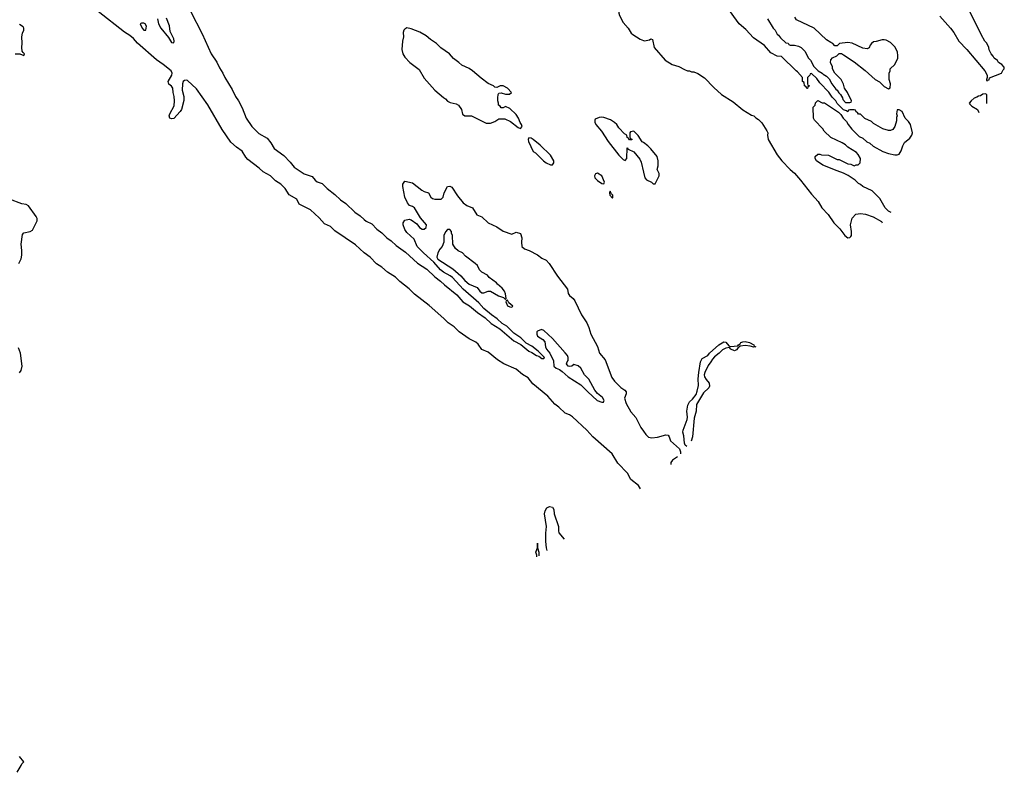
# Model space of a CAD drawing. Header units: inches. Extents: x 2347120 to 2490770, y 707513 to 877705.
# Tile 22 of 132: x 2434171 to 2443373, y 732532 to 739569. Entities that reach past the tile are written whole.
import ezdxf

# ---------------------------------------------------------------- set-up
doc = ezdxf.new("R2010")
doc.units = ezdxf.units.IN
doc.header["$MEASUREMENT"] = 0
doc.layers.add('C4733', color=7, linetype='Continuous')
doc.layers.add('C4743', color=7, linetype='Continuous')

msp = doc.modelspace()

# ---------------------------------------------------------------- linework, layer by layer
at = {"layer": 'C4733', "color": 5}
for points, elevation in [([(2439585.3, 740000), (2439610, 739977.3), (2439676, 739936), (2439690, 739922), (2439708.7, 739931.3), (2439730, 739922), (2439811.3, 739810), (2439816.9, 739763.1), (2439802, 739730), (2439784.7, 739710), (2439771, 739650), (2439771, 739630), (2439776, 739610), (2439810, 739542), (2439858.8, 739490), (2439884.7, 739444.7), (2439901, 739430), (2439968.3, 739388.3), (2440000, 739374.9)], 40), ([(2435765.6, 739650), (2435876.1, 739436.1), (2435959.8, 739250), (2436012.4, 739172.4), (2436038.5, 739118.5), (2436070.6, 739070.6), (2436086.9, 739030), (2436157, 738917), (2436186.4, 738850), (2436215.3, 738810), (2436250, 738744.8), (2436288.6, 738648.6), (2436338.9, 738570), (2436405.5, 738505.5), (2436482.4, 738462.4), (2436518.6, 738418.6), (2436550, 738364.8), (2436638.9, 738298.9), (2436697.9, 738237.9), (2436735.5, 738190), (2436828.4, 738128.4), (2436903.1, 738103.1), (2436930.8, 738070), (2436950, 738054.6), (2436996.2, 738036.2), (2437007.5, 738027.5), (2437043.4, 737990), (2437115, 737935), (2437170, 737883.4), (2437217.8, 737850), (2437304.4, 737770), (2437354.2, 737734.2), (2437390, 737699.6), (2437410, 737684.4), (2437460.5, 737660.5), (2437507, 737610), (2437554.8, 737574.8), (2437600.9, 737530), (2437642.6, 737502.6), (2437690, 737457.3), (2437775, 737395), (2437890, 737292.3), (2437975.6, 737235.6), (2438050, 737164.8), (2438104.5, 737124.5), (2438140.1, 737090), (2438255.5, 736995.5), (2438311, 736930), (2438375, 736895), (2438448.7, 736830), (2438522.4, 736782.4), (2438578.3, 736730), (2438657.9, 736677.9), (2438790, 736567.5), (2438853.2, 736533.2), (2438930, 736470.9), (2438958.5, 736458.5), (2439000.9, 736430), (2439023.2, 736423.2), (2439050, 736402), (2439070, 736400.5), (2439075.8, 736410), (2439073.7, 736413.7), (2439015.1, 736470), (2438956.5, 736516.5), (2438905.6, 736545.6), (2438854.1, 736594.1), (2438790, 736638.9), (2438722.9, 736702.9), (2438680.4, 736730), (2438633.6, 736773.6), (2438579.7, 736810), (2438509.8, 736870), (2438461.4, 736921.4), (2438314, 737050), (2438217.2, 737157.2), (2438194.2, 737174.2), (2438130, 737207.1), (2438102, 737230), (2438041.5, 737301.5), (2437943.6, 737390), (2437886, 737450), (2437856, 737516), (2437790, 737580.5), (2437770, 737607.3), (2437755.1, 737650), (2437756, 737670), (2437770, 737695.8), (2437810, 737703.8), (2437830, 737699.1), (2437882, 737662), (2437907.1, 737627.1), (2437931.1, 737611.1), (2437950, 737611), (2437970, 737624.7), (2437972.7, 737650), (2437916.5, 737716.5), (2437859, 737810), (2437843.2, 737823.2), (2437812.9, 737832.9), (2437796.6, 737856.6), (2437770, 737908.7), (2437750, 738008.7), (2437750, 738030.6), (2437770, 738059.3), (2437842.5, 738042.5), (2437930, 737974), (2437950, 737962.8), (2437990.6, 737950.6), (2438012, 737910), (2438030, 737898), (2438051.1, 737891.1), (2438110, 737892), (2438128.9, 737911.1), (2438138, 737950), (2438168, 738010), (2438190, 738012), (2438210, 738002), (2438262, 737922), (2438316.8, 737856.8), (2438350, 737831), (2438402, 737810), (2438444, 737744), (2438490, 737726), (2438550, 737671.3), (2438630.9, 737630.9), (2438690, 737591.3), (2438770, 737564.7), (2438810, 737582), (2438850, 737571.3), (2438864.7, 737530), (2438861, 737490), (2438864.7, 737450), (2438890, 737426), (2438930.7, 737410.7), (2439010.7, 737370.7), (2439050, 737338), (2439090, 737322), (2439118, 737290), (2439198, 737170), (2439290.5, 737050.5), (2439297.3, 737010), (2439310, 736991), (2439342.8, 736962.8), (2439360.4, 736940.4), (2439422.4, 736810), (2439470, 736735.5), (2439490, 736690.4), (2439507.4, 736627.4), (2439570, 736512.7), (2439591, 736450), (2439642.2, 736390), (2439703.3, 736223.3), (2439728.1, 736188.1), (2439790, 736130.3), (2439826.2, 736106.2), (2439837.8, 736090), (2439838.9, 736070), (2439824.2, 736030), (2439839, 735979), (2439883, 735903), (2439930, 735848), (2439976.2, 735756.2), (2440000, 735722.4)], 20), ([(2439973.9, 735183.8), (2439953, 735213), (2439883.7, 735270), (2439851.3, 735330), (2439762.2, 735422.2), (2439706.6, 735510), (2439527.3, 735667.3), (2439471.2, 735731.2), (2439335.6, 735855.6), (2439310, 735874.1), (2439270, 735890.8), (2439210, 735946.4), (2439172.8, 735972.8), (2439105.2, 736050), (2438965.2, 736165.2), (2438921.8, 736221.8), (2438870, 736251.2), (2438810, 736300.5), (2438695.7, 736350), (2438637.3, 736390), (2438550, 736459.6), (2438490, 736486.9), (2438455.1, 736535.1), (2438433.5, 736553.5), (2438370, 736584.5), (2438277.6, 736650), (2438230, 736696.8), (2438174.3, 736734.3), (2438134.9, 736774.9), (2437997.1, 736897.1), (2437861.8, 737001.8), (2437811.8, 737051.8), (2437722.4, 737122.4), (2437681.8, 737161.8), (2437607.8, 737207.8), (2437555.9, 737255.9), (2437506.5, 737286.5), (2437444.8, 737350), (2437388.6, 737388.6), (2437310, 737463.2), (2437116.4, 737596.4), (2437074, 737634), (2437020.5, 737660.5), (2436970, 737715.5), (2436890, 737789.9), (2436783.2, 737843.2), (2436760.5, 737890), (2436690.6, 737930.6), (2436652.4, 737990), (2436610, 738031.5), (2436561.9, 738061.9), (2436514.4, 738110), (2436445.5, 738145.5), (2436410, 738180.7), (2436301.5, 738261.5), (2436283, 738283), (2436250, 738341.2), (2436196.4, 738376.4), (2436144, 738424), (2436062.8, 738542.8), (2435930, 738774.7), (2435822, 738922), (2435740.5, 739000.5), (2435730, 739005), (2435710, 739000.7), (2435698.8, 738990), (2435692.9, 738970), (2435689, 738910), (2435705.5, 738850), (2435705.3, 738814.7), (2435681.6, 738730), (2435670, 738709.7), (2435610, 738646.9), (2435590, 738641.3), (2435572.7, 738650), (2435567.4, 738670), (2435572.6, 738690), (2435614.7, 738765.3), (2435618.6, 738810), (2435616, 738850), (2435605.4, 738890), (2435603.4, 738930), (2435590, 738948.7), (2435565.6, 738965.6), (2435558.5, 738990), (2435592.1, 739050), (2435594.6, 739070), (2435585, 739090), (2435511.4, 739151.4), (2435450, 739192.9), (2435271.3, 739350), (2435233.2, 739393.2), (2435201, 739421), (2435150, 739453.8), (2434904.8, 739644.8)], 20), ([(2435457.7, 739577.7), (2435469.5, 739529.5), (2435489.5, 739489.5), (2435562.5, 739402.5), (2435590, 739357), (2435610, 739352.2), (2435614.5, 739370), (2435612.8, 739390), (2435578.4, 739458.4), (2435571.2, 739511.2), (2435543.4, 739583.4)], 20), ([(2434130, 739251), (2434171.6, 739251.6), (2434210, 739234), (2434215.3, 739250), (2434202, 739262), (2434195.3, 739275.3), (2434189.3, 739309.3), (2434193.2, 739350), (2434189.6, 739410.4), (2434196.6, 739443.4), (2434209.2, 739470), (2434209, 739490), (2434204, 739504), (2434170, 739525.2)], 40), ([(2440000, 738420.4), (2439988.7, 738428.7), (2439950, 738488), (2439910, 738526), (2439878, 738522), (2439874, 738510), (2439874, 738470), (2439878, 738458), (2439894, 738450), (2439890, 738446), (2439870, 738446), (2439862, 738462), (2439847.3, 738467.3), (2439846, 738490), (2439823.1, 738503.1), (2439770, 738558), (2439750, 738588), (2439729.1, 738609.1), (2439692.1, 738632.1), (2439630, 738656), (2439610, 738659.3), (2439585.2, 738654.8), (2439550, 738638), (2439544.7, 738630), (2439544.7, 738610), (2439556, 738590), (2439607.9, 738527.9), (2439670.8, 738430), (2439770, 738302), (2439810, 738262), (2439830, 738254), (2439846, 738270), (2439847.3, 738372.7), (2439852.7, 738372.7), (2439858, 738358), (2439910, 738334), (2439965.4, 738265.4), (2439978, 738238), (2440000, 738142.2)], 40), ([(2434164, 737290), (2434185.6, 737334.4), (2434192.3, 737367.7), (2434192.3, 737410), (2434183.6, 737470), (2434198, 737562), (2434210, 737574.8), (2434270, 737587.3), (2434290, 737602.8), (2434335.3, 737690), (2434335.3, 737710), (2434324, 737730), (2434254, 737830), (2434230, 737840.9), (2434190, 737847), (2434075.3, 737890)], 40), ([(2434170, 736266), (2434185.2, 736290), (2434194, 736330), (2434179.3, 736450), (2434159.6, 736499.6)], 40), ([(2439099.3, 734607), (2439093.2, 734630), (2439089.2, 734689.2), (2439089.1, 734769.1), (2439095.1, 734830), (2439074, 734950), (2439082, 734978), (2439096.4, 735003.6), (2439123.1, 735016.9), (2439150, 735011.3), (2439162, 734990), (2439164.7, 734950), (2439206, 734830), (2439206, 734790), (2439210.9, 734770.9), (2439260.3, 734713.3)], 20), ([(2439005.3, 734545.1), (2439003.2, 734563.2), (2438994, 734590), (2439009, 734630), (2439010, 734674), (2439011.3, 734630), (2439022.8, 734590), (2439022.5, 734556.4)], 20), ([(2434148.4, 732531.6), (2434185.2, 732594.8), (2434190, 732612), (2434208, 732630), (2434170, 732678)], 40)]:
    msp.add_lwpolyline(points, dxfattribs=dict(at, elevation=elevation))
for points, elevation in [([(2435330, 739538), (2435310, 739537.2), (2435298, 739530), (2435316, 739490), (2435330, 739471.3), (2435350, 739472), (2435354.5, 739510), (2435344, 739530)], 20), ([(2437790, 739492.7), (2437770, 739482), (2437761, 739470), (2437756, 739450), (2437757.3, 739410), (2437748, 739370), (2437741.6, 739290), (2437750.5, 739250.5), (2437770, 739218), (2437816, 739170), (2437903, 739103), (2437950, 739022.8), (2438050, 738910.8), (2438130, 738842.8), (2438150.7, 738830.7), (2438170, 738806.8), (2438194.4, 738794.4), (2438250, 738782.8), (2438270.5, 738770.5), (2438298.8, 738730), (2438310, 738684.7), (2438330, 738671.3), (2438394, 738670), (2438530, 738602), (2438570, 738602), (2438610, 738618), (2438650, 738642), (2438703.6, 738643.6), (2438757.3, 738617.3), (2438830, 738562), (2438850, 738552), (2438868, 738570), (2438862, 738590), (2438849, 738609), (2438833.2, 738650), (2438810, 738682), (2438750, 738738), (2438710, 738758), (2438690, 738746), (2438670, 738746), (2438662, 738762), (2438646, 738770), (2438646, 738790), (2438638, 738810), (2438638, 738838), (2438642, 738870), (2438650, 738882), (2438670, 738884.7), (2438710, 738872), (2438747.3, 738872.7), (2438766, 738890), (2438728.7, 738930), (2438690, 738952.3), (2438662, 738950), (2438630, 738935.3), (2438610, 738938), (2438598, 738950), (2438550, 738973.2), (2438482.4, 739022.4), (2438404, 739090), (2438370, 739112.7), (2438303.2, 739143.2), (2438275.3, 739170), (2438225.4, 739205.4), (2438189, 739250), (2438105.8, 739305.8), (2438065.4, 739345.4), (2438010, 739383.7), (2437970, 739419.5), (2437910, 739451.6), (2437830, 739483.7)], 40), ([(2438930, 738466), (2438922, 738450), (2438924.7, 738430), (2438970, 738338), (2438990, 738324.7), (2439064.7, 738250), (2439090, 738231.3), (2439130, 738212), (2439150, 738212), (2439162, 738230), (2439164, 738250), (2439130, 738302), (2439035.5, 738395.5), (2438968, 738450), (2438950, 738462)], 40), ([(2439570, 738135.3), (2439551.6, 738128.4), (2439542, 738110), (2439544.7, 738090), (2439570, 738064.7), (2439610, 738038), (2439630, 738034), (2439635.3, 738050), (2439610, 738108)], 40), ([(2439690, 737966), (2439682, 737950), (2439686, 737930), (2439710, 737902), (2439715.3, 737910), (2439714, 737930), (2439702, 737942)], 40), ([(2438190, 737606), (2438170, 737606), (2438150, 737586), (2438136, 737550), (2438133.4, 737490), (2438120.5, 737450), (2438097, 737423), (2438077.1, 737390), (2438068.2, 737350), (2438077.3, 737330), (2438218.7, 737238.7), (2438294, 737174), (2438330.6, 737130), (2438370, 737097.1), (2438446, 737066), (2438470, 737031.3), (2438490, 737016), (2438510, 737016), (2438550, 737031), (2438570.7, 737030.7), (2438647.1, 736987.1), (2438692, 736972), (2438710, 736954), (2438718, 736962), (2438710, 737006), (2438702, 737030), (2438680.2, 737060.2), (2438636.4, 737096.4), (2438628.4, 737108.4), (2438558, 737158), (2438542, 737182), (2438488.9, 737208.9), (2438468.7, 737230), (2438448, 737270), (2438428, 737290), (2438337.2, 737357.2), (2438310, 737388.7), (2438269.4, 737409.4), (2438244, 737430), (2438219, 737470), (2438215.3, 737550), (2438207.3, 737572.7), (2438207.3, 737587.3)], 20), ([(2438730, 736946), (2438718, 736942), (2438714, 736930), (2438730, 736894), (2438750, 736884.7), (2438770, 736882), (2438778, 736890), (2438742, 736922)], 20), ([(2439047.5, 736672.5), (2439010, 736658), (2439004.7, 736650), (2439004.7, 736630), (2439011.3, 736610), (2439058.4, 736578.4), (2439077.3, 736557.3), (2439085.5, 736510), (2439093.4, 736490), (2439126, 736450), (2439158.9, 736378.9), (2439163, 736330), (2439184.5, 736310), (2439216.8, 736296.8), (2439239.9, 736279.9), (2439296.1, 736230), (2439415.9, 736155.9), (2439479.7, 736090), (2439567.7, 736010), (2439610, 735992.4), (2439626, 735994), (2439630, 736002), (2439631.8, 736010), (2439616.9, 736036.9), (2439570, 736074.5), (2439544.7, 736104.7), (2439490, 736208.7), (2439447.9, 736247.9), (2439416, 736310), (2439390, 736332.3), (2439350, 736346), (2439331.1, 736328.9), (2439310, 736325.2), (2439298, 736330), (2439282, 736350), (2439286, 736370), (2439296.4, 736383.6), (2439297.2, 736410), (2439289, 736430), (2439270, 736455.1), (2439150, 736589.4), (2439070, 736664)], 20)]:
    msp.add_lwpolyline(points, close=True, dxfattribs=dict(at, elevation=elevation))
at = {"layer": 'C4743', "color": 5}
for points, elevation in [([(2442315.7, 737765.2), (2442290, 737778), (2442258, 737810), (2442210, 737898), (2442138, 737970), (2442050, 738008.7), (2442028.9, 738028.9), (2442010, 738038), (2441978, 738070), (2441912.9, 738112.9), (2441870, 738135.3), (2441810, 738155.3), (2441678, 738210), (2441618, 738250), (2441606, 738270), (2441606, 738290), (2441628.4, 738311.6), (2441650, 738312), (2441664.7, 738304.7), (2441730, 738302), (2441810, 738262), (2441830, 738262), (2441910, 738222), (2441936.9, 738216.9), (2441970, 738202), (2441988.4, 738211.6), (2442007.3, 738212.7), (2442026, 738230), (2442028, 738270), (2442008, 738310), (2441990, 738328), (2441910, 738378), (2441890, 738398), (2441858, 738418), (2441750, 738468.7), (2441690, 738528), (2441678, 738550), (2441598, 738630), (2441588, 738650), (2441586, 738750), (2441606, 738770), (2441607.3, 738792.7), (2441630, 738814), (2441670, 738792), (2441690.9, 738790.9), (2441823.6, 738703.6), (2441843.6, 738683.6), (2441867.1, 738647.1), (2441896.9, 738616.9), (2441912, 738590), (2441947.1, 738547.1), (2442016.9, 738476.9), (2442050, 738462), (2442086.4, 738426.4), (2442115.3, 738415.3), (2442147.5, 738387.5), (2442236.9, 738336.9), (2442290, 738318), (2442350, 738304.7), (2442370, 738304.7), (2442390, 738312), (2442410, 738342), (2442424, 738390), (2442440.2, 738419.8), (2442490, 738461), (2442509.2, 738490), (2442515.1, 738510), (2442497.2, 738590), (2442478.6, 738618.6), (2442446, 738650), (2442418, 738710), (2442390, 738726), (2442370, 738726), (2442364.7, 738690), (2442372, 738670), (2442365.4, 738654.6), (2442363.6, 738623.6), (2442350.7, 738569.3), (2442330, 738542), (2442310, 738534), (2442290, 738534), (2442238, 738550), (2442150, 738598), (2442130, 738618), (2442070, 738646), (2442030, 738686), (2442010, 738686), (2442002, 738702), (2441987.3, 738707.3), (2441982, 738722), (2441970, 738726), (2441930, 738726), (2441918, 738722), (2441910, 738708), (2441898, 738718), (2441870, 738726), (2441810, 738786), (2441798, 738810), (2441764.7, 738844.7), (2441733.2, 738893.2), (2441650, 738978), (2441620.4, 739020.4), (2441570, 739066), (2441558, 739062), (2441554, 739050), (2441534, 739030), (2441534, 738970), (2441538, 738958), (2441552, 738950), (2441538, 738942), (2441532.7, 738927.3), (2441527.3, 738927.3), (2441522, 738942), (2441506, 738950), (2441502, 738982), (2441486, 738990), (2441486, 739030), (2441440.4, 739080.4), (2441426, 739090), (2441290, 739226), (2441248.4, 739228.4), (2441190, 739258), (2441130, 739328.7), (2441030, 739399), (2440957.5, 739477.5), (2440894, 739530), (2440779, 739690)], 40), ([(2442770, 739602), (2442870, 739491.3), (2442901, 739450), (2442947.5, 739367.5), (2443021, 739290), (2443191, 739090), (2443211.3, 739050), (2443212, 739028), (2443204.7, 739010), (2443210, 738994), (2443216.4, 739003.6), (2443230, 739006), (2443235.1, 739024.9), (2443345.2, 739070), (2443360.8, 739099.2), (2443372.7, 739110), (2443370, 739126), (2443348, 739150), (2443318, 739170), (2443308.4, 739188.4), (2443278, 739210), (2443268.9, 739228.9), (2443248.7, 739250), (2443230, 739286), (2443228.7, 739308.7), (2443208.9, 739348.9), (2443190, 739368), (2443155.3, 739430), (2443028, 739690)], 40), ([(2441158.8, 739578.8), (2441211.1, 739491.1), (2441232, 739470), (2441250, 739434), (2441263.6, 739423.6), (2441279.6, 739399.6), (2441330, 739354), (2441354, 739350), (2441358, 739338), (2441372.7, 739332.7), (2441411.1, 739331.1), (2441450, 739322), (2441474, 739310), (2441510, 739274), (2441542, 739210), (2441562, 739190), (2441591.6, 739131.6), (2441631.6, 739091.6), (2441670.9, 739070.9), (2441679.6, 739059.6), (2441710, 739042), (2441736.9, 739016.9), (2441762, 738970), (2441799.6, 738919.6), (2441812, 738910), (2441825.4, 738885.4), (2441842, 738870), (2441859.6, 738839.6), (2441863.6, 738823.6), (2441890, 738794), (2441930, 738794), (2441942, 738798), (2441946, 738810), (2441908, 738890), (2441878, 738930), (2441870, 738966), (2441848, 739010), (2441788.7, 739068.7), (2441768.4, 739108.4), (2441767.3, 739127.3), (2441748, 739170), (2441750, 739194), (2441768.4, 739211.6), (2441806, 739230), (2441830, 739254), (2441850, 739252), (2441870, 739242), (2441970, 739176), (2442073.7, 739093.7), (2442164.7, 739010), (2442207.1, 738987.1), (2442250, 738944.7), (2442290, 738922), (2442307.3, 738932.7), (2442308, 738970), (2442298, 739010), (2442298, 739070), (2442306, 739090), (2442306, 739110), (2442348, 739150), (2442377.2, 739210), (2442379, 739230), (2442373.2, 739270), (2442350, 739315.3), (2442310, 739357.2), (2442270, 739379), (2442250, 739382), (2442230, 739382), (2442175.3, 739364.7), (2442150, 739362), (2442130, 739348), (2442118, 739330), (2442110, 739306), (2442090, 739298), (2442050, 739304), (2441950, 739349.2), (2441910, 739357.2), (2441832.7, 739347.3), (2441810, 739326), (2441790, 739326), (2441770, 739348), (2441750, 739355.3), (2441710, 739382), (2441595.3, 739490), (2441430, 739568), (2441414, 739594)], 40), ([(2440000, 739374.9), (2440010, 739370.7), (2440057.5, 739382.5), (2440070, 739390.6), (2440084.7, 739384.7), (2440101, 739310), (2440204.7, 739190), (2440270, 739151.3), (2440331.6, 739131.6), (2440383.6, 739103.6), (2440412.7, 739092.7), (2440430, 739092), (2440450, 739082), (2440470, 739082), (2440510, 739064.7), (2440570, 739024.7), (2440656.8, 738936.8), (2440730, 738870.8), (2440839.9, 738799.9), (2440930, 738726), (2441010, 738678), (2441030.9, 738670.9), (2441050, 738652), (2441076.9, 738636.9), (2441105.4, 738605.4), (2441152, 738530), (2441162, 738510), (2441158, 738490), (2441166.8, 738450), (2441250, 738306.8), (2441294, 738250), (2441370, 738167.3), (2441413.2, 738133.2), (2441468, 738068), (2441570, 737938), (2441632, 737870), (2441666, 737810), (2441727.1, 737747.1), (2441778, 737670), (2441834, 737614), (2441881, 737550), (2441910, 737531), (2441930, 737531.3), (2441939.3, 737540.7), (2441944, 737550), (2441944, 737590), (2441935.3, 737650), (2441950, 737714), (2441986, 737750), (2442030, 737758), (2442074, 737750), (2442146.4, 737726.4), (2442223.6, 737683.6), (2442231.1, 737668.4)], 40), ([(2443208.7, 738787), (2443208, 738870), (2443194.8, 738874.8), (2443171.5, 738871.5), (2443150, 738857), (2443130, 738855.1), (2443116.5, 738843.5), (2443090, 738835.4), (2443062, 738810), (2443045.5, 738790), (2443050, 738778), (2443070, 738761), (2443122, 738730), (2443135.4, 738703.1)], 40), ([(2440000, 738142.2), (2440012, 738090), (2440030, 738072), (2440074, 738050), (2440090, 738034), (2440110, 738034), (2440148, 738110), (2440148, 738130), (2440128.7, 738170), (2440138, 738202), (2440139, 738250), (2440128.7, 738290), (2440070, 738362), (2440042, 738390), (2440000, 738420.4)], 40), ([(2440405.4, 735579.4), (2440390, 735591.9), (2440383.5, 735610), (2440377.1, 735677.1), (2440368.2, 735711.8), (2440370.7, 735730), (2440408.6, 735831.4), (2440411.7, 735851.7), (2440405.8, 735910), (2440416.1, 735963.9), (2440430, 735994.5), (2440458.7, 736021.3), (2440494.2, 736065.8), (2440503.5, 736096.5), (2440516.2, 736150), (2440511.6, 736210), (2440518.5, 736270), (2440532.9, 736370), (2440541.6, 736390), (2440550, 736400.6), (2440602.7, 736430), (2440618.4, 736450), (2440705.1, 736530), (2440750, 736555.8), (2440770, 736552.7), (2440799.1, 736519.1), (2440813.8, 736513.8), (2440881.2, 736518.8), (2440889.5, 736530), (2440902.8, 736537.2), (2440909.7, 736550), (2440930, 736558), (2440950, 736559.1), (2440990, 736551.8), (2441032.4, 736530), (2441036.3, 736516.3), (2441050.4, 736509.6), (2441032.6, 736507.4)], 20), ([(2441032.6, 736507.4), (2440997.6, 736517.6), (2440950, 736522.2), (2440903, 736517), (2440880.9, 736499.1), (2440870, 736480.9), (2440850, 736472.7), (2440816, 736490), (2440803.2, 736503.2), (2440770, 736499.1), (2440737.5, 736482.5), (2440706.9, 736450), (2440663.1, 736416.9), (2440644.1, 736395.9), (2440630, 736368.8), (2440604.4, 736335.6), (2440572.6, 736270), (2440568.2, 736250), (2440572.3, 736230), (2440584.8, 736204.8), (2440614.4, 736170), (2440617.3, 736142.7), (2440612.3, 736127.7), (2440561.2, 736078.8), (2440496.9, 735970), (2440492.8, 735910), (2440475.5, 735844.5), (2440457.6, 735670), (2440447.4, 735627.5)], 20), ([(2440000, 735722.4), (2440022.8, 735690), (2440046, 735666), (2440078.2, 735658.2), (2440130, 735664.1), (2440210, 735686.6), (2440230, 735682.8), (2440241.6, 735670), (2440252.3, 735630), (2440335.7, 735555.7), (2440346.9, 735530), (2440345.2, 735510.5)], 20), ([(2440318.9, 735480.4), (2440271.7, 735450), (2440255.6, 735430), (2440256.5, 735408.9)], 20)]:
    msp.add_lwpolyline(points, dxfattribs=dict(at, elevation=elevation))

doc.saveas('drawing.dxf')
